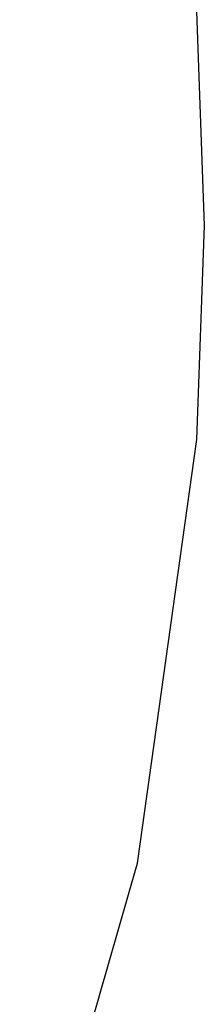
# Model space of a CAD drawing. Extents: x -3.7 to 7.5, y -5.6 to 5.6.
# Tile 10 of 15: x 5.991 to 6.256, y -1.117 to 0.295. Entities that reach past the tile are written whole.
import ezdxf

# ---------------------------------------------------------------- set-up
doc = ezdxf.new("R2010")
doc.units = 0
doc.header["$LTSCALE"] = 2.54
doc.layers.get('0').update_dxf_attribs({"color": 13, "linetype": 'CONTINUOUS'})

# ---------------------------------------------------------------- blocks, each defined once
blk = doc.blocks.new('Z_O_ENIE_LID_ROUND_LED_15W')
at = {"color": 0}
for p, q in [((10.056, 0, 2.138), (10.0453, 0.3069, 2.138)), ((10.056, 0, 0.038), (10.0453, 0.3069, 0.038)), ((10.056, 0, 2.138), (10.0453, 0.3069, 2.138)), ((10.056, 0, 0.038), (10.0453, 0.3069, 0.038)), ((10.0453, -0.3069, 2.138), (10.056, 0, 2.138)), ((10.0453, -0.3069, 2.138), (10.056, 0, 2.138)), ((10.0453, -0.3069, 0.038), (10.056, 0, 0.038)), ((10.0453, -0.3069, 0.038), (10.056, 0, 0.038)), ((10.056, 0, 2.138), (10.056, 0, 0.038)), ((10.056, 0, 2.138), (10.056, 0, 0.038)), ((9.9598, -0.9148, 2.138), (10.0453, -0.3069, 2.138)), ((9.9598, -0.9148, 0.038), (10.0453, -0.3069, 0.038)), ((9.9598, -0.9148, 2.138), (10.0453, -0.3069, 2.138)), ((9.9598, -0.9148, 0.038), (10.0453, -0.3069, 0.038)), ((10.0453, -0.3069, 0.038), (10.0453, -0.3069, 2.138)), ((10.0453, -0.3069, 0.038), (10.0453, -0.3069, 2.138)), ((9.7906, -1.5049, 2.138), (9.9598, -0.9148, 2.138)), ((9.7906, -1.5049, 0.038), (9.9598, -0.9148, 0.038)), ((9.7906, -1.5049, 2.138), (9.9598, -0.9148, 2.138)), ((9.7906, -1.5049, 0.038), (9.9598, -0.9148, 0.038)), ((9.9598, -0.9148, 0.038), (9.9598, -0.9148, 2.138)), ((9.9598, -0.9148, 0.038), (9.9598, -0.9148, 2.138))]:
    blk.add_line(p, q, dxfattribs=at)

msp = doc.modelspace()

# ---------------------------------------------------------------- block references
at = {"color": 0}
msp.add_blockref('Z_O_ENIE_LID_ROUND_LED_15W', (-3.8, 0), dxfattribs=at)

doc.saveas('drawing.dxf')
